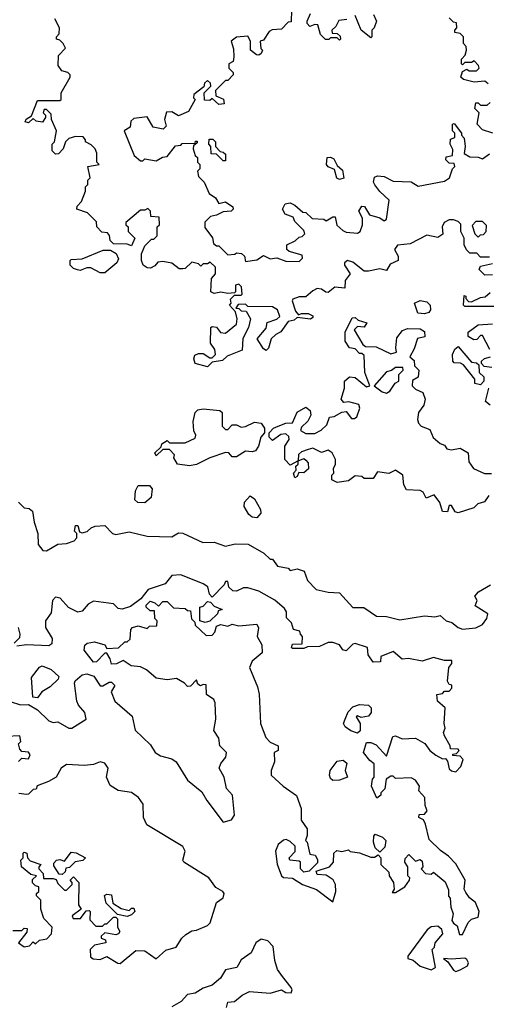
# Model space of a CAD drawing. Extents: x 2601477 to 2753313, y 449408 to 581029.
# Tile 130 of 203: x 2700175 to 2702266, y 479960 to 484362. Entities that reach past the tile are written whole.
import ezdxf

# ---------------------------------------------------------------- set-up
doc = ezdxf.new("R2010")
doc.units = 0

msp = doc.modelspace()

# ---------------------------------------------------------------- linework, layer by layer
at = {"layer": '0CON05XD'}
for points in [[(2701390, 484405), (2701388.3, 484351.7), (2701375, 484350), (2701345, 484320), (2701303.6, 484316.4), (2701290.7, 484309.3), (2701265, 484270), (2701250, 484265), (2701253.6, 484233.6), (2701260, 484225), (2701255, 484210), (2701245, 484202.5), (2701233.9, 484203.9), (2701207.5, 484225), (2701206.4, 484266.4), (2701195, 484287.5), (2701145, 484283.3), (2701120, 484265), (2701131.7, 484231.7), (2701132.5, 484195), (2701130, 484175), (2701110, 484165), (2701110, 484145), (2701130, 484125), (2701130, 484115), (2701105, 484090), (2701095, 484090), (2701050, 484045), (2701051.7, 484021.7), (2701086.4, 484006.4), (2701090, 483985), (2701065, 483982.5), (2701035, 484010), (2701025, 484000), (2701001.7, 484001.7), (2701000, 484035), (2701030, 484065), (2701028.3, 484078.3), (2701015, 484090), (2701001.7, 484078.3), (2700998.3, 484061.7), (2700953, 484027), (2700952.5, 484012.5), (2700960, 484005), (2700929.3, 483950.7), (2700885, 483932.5), (2700855, 483950), (2700831.7, 483948.3), (2700822.5, 483915), (2700830, 483885), (2700817, 483873), (2700771.7, 483881.7), (2700745, 483927.5), (2700685, 483920), (2700671.7, 483908.3), (2700668.3, 483881.7), (2700642.5, 483865), (2700687.5, 483755), (2700715, 483730), (2700725, 483730), (2700735, 483740), (2700785, 483730), (2700813, 483747), (2700835, 483750), (2700871.7, 483798.3), (2700895, 483800), (2700901.7, 483808.3), (2700960, 483810), (2700961.7, 483818.3), (2700968.3, 483818.3), (2700968.3, 483811.7), (2700951.7, 483798.3), (2700950, 483785), (2700960, 483755), (2700970, 483745), (2700970, 483725), (2700980, 483715), (2700980, 483695), (2700970, 483685), (2700975, 483660), (2701000, 483635), (2701022.5, 483585), (2701050, 483565), (2701065, 483540), (2701095, 483547.5), (2701127.5, 483525), (2701130, 483515), (2701120, 483505), (2701085, 483503.3), (2701055, 483487.5), (2701028.3, 483481.7), (2701003, 483457), (2701003, 483433), (2701037, 483387), (2701041.7, 483361.7), (2701055, 483350), (2701065, 483350), (2701105, 483310), (2701137, 483313), (2701145, 483320), (2701167, 483317), (2701180, 483305), (2701185, 483280), (2701235, 483287.5), (2701265, 483307.5), (2701295, 483292.5), (2701325, 483297.5), (2701365, 483282.5), (2701425, 483280)], [(2700363.3, 484133.3), (2700347, 484157), (2700348.3, 484201.7), (2700380, 484235), (2700370, 484255), (2700355, 484270), (2700340, 484275), (2700340, 484285), (2700351.7, 484298.3), (2700352.5, 484325), (2700332.5, 484365)], [(2701637, 484363), (2701601.7, 484358.3), (2701588.3, 484331.7), (2701570, 484315), (2701571.7, 484301.7), (2701595, 484300), (2701608.3, 484288.3), (2701610, 484275), (2701605, 484270), (2701595, 484280), (2701565, 484280), (2701557, 484273), (2701543, 484273), (2701520, 484295), (2701508.3, 484338.3), (2701495, 484340), (2701471.7, 484331.7), (2701460, 484345), (2701460, 484355), (2701475, 484390)], [(2701757.5, 484385), (2701770, 484355), (2701760, 484325), (2701750, 484315), (2701750, 484285), (2701745, 484280), (2701702.5, 484315), (2701675, 484380)], [(2702270, 484075), (2702255, 484087.5), (2702207, 484083), (2702160, 484095), (2702147.5, 484105), (2702155, 484130), (2702175, 484140), (2702185, 484132.5), (2702217, 484133), (2702230, 484145), (2702227, 484157), (2702207.5, 484177.5), (2702195, 484170), (2702165, 484170), (2702155, 484160), (2702150, 484165), (2702150, 484185), (2702167, 484203), (2702172.5, 484225), (2702171.7, 484241.7), (2702160, 484255), (2702160, 484285), (2702145, 484300), (2702120, 484305), (2702120, 484315), (2702130, 484325), (2702128.3, 484348.3), (2702115, 484350), (2702095, 484370)], [(2702275, 483300), (2702235, 483300), (2702218.3, 483318.3), (2702188.3, 483318.3), (2702172.3, 483332.3), (2702162.5, 483355), (2702162.5, 483385), (2702147.5, 483415), (2702147, 483447), (2702135, 483460), (2702115, 483467.5), (2702095, 483467.5), (2702073.3, 483455), (2702063.8, 483435), (2702067, 483403), (2702045, 483387.5), (2701995, 483398.8), (2701920.5, 483359.5), (2701865, 483353.8), (2701851.2, 483335), (2701867.5, 483305), (2701866.7, 483285), (2701831.7, 483268.3), (2701815, 483240), (2701785, 483247.5), (2701735, 483237.5), (2701715, 483237.5), (2701665, 483277.5), (2701640, 483285), (2701627.5, 483275), (2701626.7, 483265), (2701652.5, 483225), (2701630, 483195), (2701628.3, 483161.7), (2701583.6, 483166.4), (2701555, 483142.5), (2701543.3, 483143.3), (2701525, 483157.5), (2701505, 483160), (2701485, 483150), (2701455, 483122.5), (2701425, 483123.3), (2701397, 483113), (2701393.3, 483105), (2701408.3, 483058.3), (2701421.7, 483041.7), (2701435, 483047.5), (2701465, 483047.5), (2701485, 483037.5), (2701485, 483030), (2701475, 483022.5), (2701415, 483030), (2701401.7, 483018.3), (2701375, 483012.5), (2701343, 482967), (2701320, 482955), (2701300, 482935), (2701287, 482893), (2701277, 482883), (2701265, 482890), (2701237.5, 482935), (2701277, 482983), (2701281.7, 483008.3), (2701325, 483023.3), (2701337.5, 483035), (2701327.5, 483065), (2701305, 483077.5), (2701195, 483080), (2701185, 483090), (2701151.7, 483088.3), (2701141.7, 483071.7), (2701155, 483070), (2701165, 483060), (2701188.3, 483058.3), (2701207.5, 483025), (2701197.5, 482985), (2701173, 482937), (2701170, 482885), (2701103, 482857), (2701081.7, 482838.3), (2701035, 482830), (2701015, 482810), (2700960, 482825), (2700953.3, 482845), (2700958.3, 482861.7), (2700975, 482870), (2700995, 482870), (2701025, 482850), (2701035, 482850), (2701050, 482865), (2701047, 482887), (2701027.5, 482915), (2701030, 482985), (2701035, 482990), (2701055, 482987.5), (2701073, 482963), (2701095, 482960), (2701145, 483000), (2701147.5, 483025), (2701140, 483055), (2701112.5, 483085), (2701120, 483095), (2701118.3, 483111.7), (2701135, 483130), (2701165, 483130), (2701170, 483135), (2701167, 483167), (2701155, 483180), (2701140, 483175), (2701140, 483145), (2701135, 483140), (2701105, 483137.5), (2701075, 483143.3), (2701045, 483137.5), (2701030, 483145), (2701032.5, 483205), (2701050, 483225), (2701050, 483255), (2701027, 483277), (2701015, 483270), (2700995, 483270), (2700985, 483260), (2700975, 483270), (2700945, 483277.5), (2700915, 483250), (2700905, 483247.5), (2700888.3, 483248.3), (2700855, 483272.5), (2700815, 483280), (2700793, 483277), (2700779.3, 483260.7), (2700759.3, 483250.7), (2700745, 483252.5), (2700727.5, 483265), (2700720, 483285), (2700720, 483315), (2700735, 483350), (2700765, 483380), (2700775, 483380), (2700790, 483395), (2700790, 483435), (2700800, 483445), (2700798.3, 483478.3), (2700761.7, 483481.7), (2700760, 483505), (2700748.3, 483518.3), (2700735, 483510), (2700715, 483510), (2700650, 483455), (2700650, 483445), (2700660, 483435), (2700660, 483415), (2700690, 483385), (2700675, 483350), (2700655, 483357.5), (2700595, 483360), (2700580, 483375), (2700577, 483397), (2700568.3, 483408.3), (2700541.7, 483411.7), (2700520, 483435), (2700518.3, 483458.3), (2700478.3, 483498.3), (2700430, 483515), (2700431.7, 483528.3), (2700451.7, 483548.3), (2700470, 483595), (2700470, 483615), (2700480, 483625), (2700480, 483645), (2700490, 483655), (2700480, 483705), (2700530, 483715), (2700520, 483725), (2700520, 483765), (2700512.5, 483785), (2700495, 483802.5), (2700470, 483815), (2700470, 483825), (2700458.3, 483838.3), (2700425, 483840), (2700395, 483830), (2700380, 483815), (2700370, 483785), (2700348.3, 483761.7), (2700335, 483760), (2700320, 483775), (2700320, 483805), (2700330, 483815), (2700340, 483865), (2700317.5, 483915), (2700315, 483940), (2700295, 483960), (2700285, 483960), (2700280, 483945), (2700290, 483935), (2700290, 483925), (2700277, 483903), (2700248.3, 483908.3), (2700235, 483920), (2700215, 483900), (2700200, 483905), (2700203.6, 483916.4), (2700227.5, 483932.5), (2700255, 484000), (2700355, 484000), (2700360, 484005), (2700360, 484035), (2700400, 484105), (2700400, 484115), (2700390, 484125), (2700363.3, 484133.3)], [(2702290, 483855), (2702245, 483870), (2702220, 483895), (2702230, 483945), (2702210, 483965), (2702215, 483990), (2702225, 483990), (2702235, 483980), (2702265, 483980), (2702278.3, 483991.7)], [(2701425, 483280), (2701440, 483295), (2701438.3, 483308.3), (2701380, 483325), (2701370, 483335), (2701370, 483355), (2701407, 483373), (2701425, 483390), (2701438.3, 483391.7), (2701450, 483405), (2701445, 483420), (2701405, 483460), (2701398.3, 483478.3), (2701361.7, 483491.7), (2701350, 483515), (2701361.7, 483538.3), (2701385, 483542.5), (2701405, 483532.5), (2701441.7, 483501.7), (2701455, 483500), (2701483, 483473), (2701535, 483470), (2701545, 483462.5), (2701575, 483480), (2701585, 483480), (2701593.3, 483443.3), (2701619.3, 483419.3), (2701635, 483411.2), (2701685, 483407.5), (2701697.5, 483415), (2701707.5, 483445), (2701707.5, 483475), (2701691.2, 483505), (2701705, 483527.5), (2701716.4, 483526.4), (2701738.8, 483488.8), (2701786, 483476), (2701805, 483462.5), (2701815, 483470), (2701827.5, 483555), (2701785, 483593.3), (2701762.7, 483622.7), (2701756.7, 483635), (2701761.7, 483658.3), (2701775, 483663.3), (2701805, 483661.2), (2701845, 483640), (2701925, 483636.7), (2701957, 483617), (2702075, 483640), (2702097.5, 483655), (2702110, 483695), (2702120, 483705), (2702118.3, 483718.3), (2702095, 483720), (2702080, 483735), (2702081.7, 483748.3), (2702110, 483755), (2702111.7, 483781.7), (2702100, 483805), (2702101.7, 483828.3), (2702120, 483835), (2702120, 483855), (2702110, 483865), (2702110, 483895), (2702118.3, 483898.3), (2702150, 483855), (2702150, 483845), (2702161.7, 483831.7), (2702166.7, 483795), (2702163, 483763), (2702188.3, 483748.3), (2702225, 483747.5), (2702245, 483740), (2702275, 483762.5)], [(2701095, 483730), (2701085, 483730), (2701055, 483760), (2701031.7, 483761.7), (2701030, 483795), (2701020, 483805), (2701021.7, 483828.3), (2701038.3, 483828.3), (2701050, 483815), (2701050, 483795), (2701071.7, 483771.7), (2701085, 483770), (2701095, 483760), (2701095, 483730)], [(2701605, 483646.7), (2701592.9, 483652.9), (2701582.5, 483692.5), (2701554.2, 483704.2), (2701546.2, 483715), (2701550, 483745), (2701565, 483747.5), (2701580, 483740), (2701595, 483710), (2701618.3, 483688.3), (2701625, 483652.5), (2701605, 483646.7)], [(2702225, 483390), (2702235, 483400), (2702248.3, 483401.7), (2702260, 483415), (2702261.7, 483441.7), (2702245, 483460), (2702215, 483460), (2702198.3, 483441.7), (2702210, 483405), (2702225, 483390)], [(2700555, 483230), (2700535, 483230), (2700493, 483253), (2700475, 483252.5), (2700445, 483240), (2700433, 483243), (2700415, 483250), (2700400, 483265), (2700400, 483285), (2700405, 483290), (2700455, 483292.5), (2700548.3, 483331.7), (2700581.7, 483331.7), (2700606.4, 483316.4), (2700617, 483293), (2700610, 483275), (2700555, 483230)], [(2702288.3, 483221.7), (2702255, 483220), (2702230, 483245), (2702235, 483260), (2702288.3, 483271.7)], [(2702295, 483080), (2702165, 483080), (2702160, 483085), (2702161.7, 483128.3), (2702170, 483125), (2702170, 483115), (2702181.7, 483101.7), (2702195, 483100), (2702235, 483120), (2702256.7, 483123.3), (2702278.3, 483141.7)], [(2701985, 483046.2), (2701955, 483050), (2701940, 483095), (2701965, 483106.7), (2701995, 483100), (2702010, 483085), (2702011.2, 483065), (2702005, 483053.3), (2701985, 483046.2)], [(2702272.5, 482235), (2702253, 482207), (2702223, 482197), (2702205, 482180), (2702135, 482157.5), (2702121.7, 482161.7), (2702105, 482190), (2702095, 482190), (2702088.3, 482161.7), (2702065, 482162.5), (2702053.6, 482203.6), (2702028.3, 482238.3), (2701992.5, 482222.5), (2701979.3, 482249.3), (2701965, 482257.5), (2701905, 482260), (2701893, 482283), (2701887.5, 482325), (2701855, 482347.5), (2701825, 482332.5), (2701775, 482340), (2701755, 482310), (2701715, 482310), (2701705, 482320), (2701675, 482322.5), (2701645, 482300), (2701595, 482292.5), (2701570, 482305), (2701570, 482325), (2701580, 482335), (2701577.5, 482355), (2701587.5, 482375), (2701587.5, 482395), (2701572.5, 482425), (2701555, 482437.5), (2701525, 482426.2), (2701485, 482446.7), (2701465, 482440), (2701435, 482430), (2701421.7, 482418.3), (2701420, 482390), (2701445, 482400), (2701455, 482392.5), (2701465, 482380), (2701465.6, 482354.4), (2701445, 482336.2), (2701422.5, 482337.5), (2701415, 482320), (2701405, 482313.3), (2701400, 482335), (2701411.7, 482348.3), (2701410, 482365), (2701420, 482375), (2701420, 482390), (2701385, 482370), (2701360, 482395), (2701360, 482455), (2701380, 482485), (2701378.3, 482498.3), (2701365, 482510), (2701343, 482507), (2701305, 482480), (2701290, 482495), (2701290, 482515), (2701310, 482535), (2701330, 482545), (2701365, 482557.5), (2701395, 482560), (2701415, 482607.5), (2701455, 482630), (2701473.3, 482615), (2701476.4, 482593.6), (2701463, 482567), (2701435, 482540), (2701430, 482525), (2701455, 482512.5), (2701495, 482512.5), (2701523.6, 482526.4), (2701548.8, 482551.2), (2701560, 482585), (2701581.7, 482588.3), (2701615, 482607.5), (2701635, 482610), (2701658.3, 482578.3), (2701671.7, 482578.3), (2701683, 482587), (2701696.2, 482625), (2701691.7, 482641.7), (2701646.7, 482653.3), (2701625, 482650), (2701612.5, 482665), (2701626.7, 482715), (2701627.5, 482745), (2701650, 482765), (2701675, 482762.5), (2701725, 482720), (2701740, 482725), (2701717.5, 482785), (2701715, 482860), (2701705, 482870), (2701695, 482870), (2701675, 482890), (2701650, 482895), (2701630, 482925), (2701630, 482965), (2701661.7, 483028.3), (2701675, 483030), (2701688.3, 483018.3), (2701727, 483007), (2701715, 482987.5), (2701685, 482990), (2701670, 482975), (2701710, 482910), (2701721.2, 482901.2), (2701769.3, 482899.3), (2701835, 482867.5), (2701860, 482875), (2701857.5, 482895), (2701861.2, 482938.8), (2701887.3, 482972.7), (2701909.3, 482980.7), (2701965, 482980), (2701985, 482967.5), (2701986.2, 482943.8), (2701953.8, 482936.2), (2701939.4, 482890.6), (2701920, 482855), (2701938.3, 482838.3), (2701940, 482815), (2701960, 482795), (2701957, 482763), (2701931.7, 482748.3), (2701930, 482725), (2701945, 482710), (2701977.5, 482695), (2701987.5, 482665), (2701981.7, 482638.3), (2701957.5, 482605), (2701953.3, 482575), (2701958.3, 482558.3), (2701970, 482545), (2702009.3, 482529.3), (2702023.6, 482493.6), (2702055, 482467.5), (2702075, 482460), (2702085, 482443.8), (2702105, 482438.8), (2702145, 482446.7), (2702180, 482425), (2702183.3, 482385), (2702203.8, 482355), (2702253, 482333), (2702285, 482332.5)], [(2702277, 482887), (2702245, 482950), (2702235, 482950), (2702218.3, 482931.7), (2702205, 482930), (2702180, 482945), (2702180, 482965), (2702225, 482997.5), (2702288.3, 483001.7)], [(2702235, 482730), (2702210, 482735), (2702210, 482755), (2702159.3, 482819.3), (2702146.4, 482826.4), (2702118, 482828), (2702111.2, 482835), (2702110, 482865), (2702121.2, 482888.8), (2702135, 482900), (2702195, 482830), (2702217, 482827), (2702228.3, 482818.3), (2702230, 482785), (2702250, 482765), (2702250, 482745), (2702235, 482730)], [(2702286.7, 482806.7), (2702251.7, 482811.7), (2702240, 482825), (2702240, 482835), (2702253, 482847), (2702280, 482855)], [(2701815, 482692.5), (2701829.3, 482700.7), (2701853.6, 482736.4), (2701870, 482745), (2701870, 482775), (2701890, 482795), (2701887.5, 482807.5), (2701855, 482807.5), (2701837, 482793), (2701815, 482786.7), (2701760, 482725), (2701795, 482697.5), (2701815, 482692.5)], [(2702278.3, 482638.3), (2702257.5, 482655), (2702272.5, 482715)], [(2700935, 482367.5), (2700880, 482375), (2700863.6, 482403.6), (2700867, 482417), (2700845, 482440), (2700815, 482440), (2700785, 482412.5), (2700780, 482425), (2700808.3, 482451.7), (2700810, 482465), (2700835, 482480), (2700845, 482470), (2700915, 482470), (2700959.3, 482490.7), (2700962.5, 482505), (2700953.6, 482523.6), (2700950, 482565), (2700960, 482605), (2700971.7, 482618.3), (2700995, 482622.5), (2701070, 482615), (2701080, 482605), (2701080, 482545), (2701095, 482530), (2701105, 482530), (2701125, 482550), (2701145, 482550), (2701165, 482540), (2701185, 482542.5), (2701225, 482562.5), (2701255, 482557.5), (2701270, 482535), (2701270, 482515), (2701252.5, 482495), (2701242.5, 482455), (2701230, 482435), (2701215, 482430), (2701185, 482432.5), (2701145, 482407.5), (2701125, 482407.5), (2701110, 482425), (2701095, 482426.7), (2701025, 482402.5), (2700965, 482372.5), (2700935, 482367.5)], [(2700735, 482202.5), (2700703, 482203), (2700690, 482215), (2700692.5, 482255), (2700705, 482280), (2700755, 482280), (2700767.5, 482265), (2700762.5, 482225), (2700735, 482202.5)], [(2700170, 482205), (2700195, 482180), (2700217, 482177), (2700232.5, 482165), (2700240, 482115), (2700256.2, 482065), (2700257.5, 482015), (2700278.3, 481988.3), (2700295, 481987.5), (2700345, 482017.5), (2700385, 482020), (2700418.3, 482031.7), (2700430, 482045), (2700430, 482065), (2700420, 482075), (2700425, 482100), (2700435, 482100), (2700441.7, 482071.7), (2700455, 482067.5), (2700477, 482073), (2700495, 482090), (2700513, 482097), (2700555, 482100), (2700590, 482065), (2700605, 482060), (2700665, 482072.5), (2700745, 482052.5), (2700855, 482050), (2700885, 482067.5), (2700905, 482066.7), (2700993.9, 482023.9), (2701045, 482026), (2701095, 482008.8), (2701138.3, 482018.3), (2701197, 482017), (2701266.2, 481976.2), (2701295, 481950), (2701305, 481950), (2701328.3, 481918.3), (2701375, 481910), (2701385, 481900), (2701415, 481907.5), (2701447, 481897), (2701462.5, 481855), (2701500, 481815), (2701555, 481802.5), (2701605, 481800), (2701665, 481733.3), (2701713.9, 481733.9), (2701770, 481695), (2701815, 481694.2), (2701875, 481678.8), (2701985, 481696.7), (2702031.7, 481691.7), (2702055, 481697.5), (2702082.5, 481675), (2702107, 481667), (2702135, 481644), (2702155, 481636.7), (2702215, 481643.3), (2702245, 481657.5), (2702263.3, 481685), (2702267.5, 481705), (2702211.7, 481741.7), (2702220, 481765), (2702210, 481785), (2702226.4, 481803.6), (2702280, 481835)], [(2701235, 482134.5), (2701215, 482138.2), (2701199.1, 482149.1), (2701178, 482185), (2701180, 482205), (2701205, 482233.3), (2701225, 482220), (2701251.7, 482171.7), (2701253.3, 482155), (2701235, 482134.5)], [(2702141.7, 480271.7), (2702155, 480272.5), (2702180, 480325), (2702195, 480340), (2702225, 480350), (2702230, 480375), (2702212.5, 480415), (2702186, 480436), (2702169.3, 480459.3), (2702162.5, 480475), (2702167.5, 480515), (2702125, 480587.5), (2702093, 480623), (2702057, 480647), (2702006.1, 480696.1), (2701990, 480765), (2701980, 480785), (2701960, 480795), (2701961.7, 480808.3), (2701985, 480810), (2701997.5, 480825), (2701988.3, 480848.3), (2701986.2, 480885), (2701960, 480915), (2701962.5, 480935), (2701945, 480962.5), (2701925, 480972.5), (2701855, 480970), (2701845, 480980), (2701835, 480980), (2701813, 480967), (2701807, 480923), (2701790, 480905), (2701790, 480895), (2701771.7, 480881.7), (2701747.5, 480935), (2701753, 480967), (2701760, 480975), (2701760, 481035), (2701740, 481050), (2701712.5, 481085), (2701725, 481130), (2701745, 481130), (2701769.3, 481119.3), (2701815, 481070), (2701843.3, 481156.7), (2701855, 481160), (2701885, 481146.7), (2701945, 481150), (2701985.9, 481125.9), (2702008.8, 481095), (2702035, 481073.8), (2702065, 481057.5), (2702078.3, 481058.3), (2702087.5, 481047.5), (2702095, 481013.3), (2702105, 481003.3), (2702125, 481000), (2702147, 481023), (2702157.5, 481055), (2702145, 481070), (2702111.7, 481071.7), (2702111.7, 481078.3), (2702128.3, 481081.7), (2702140, 481095), (2702135, 481100), (2702101.7, 481101.7), (2702100, 481115), (2702075, 481160), (2702070, 481175), (2702077.5, 481195), (2702072.5, 481215), (2702077.5, 481285), (2702042.5, 481315), (2702040, 481345), (2702065, 481350), (2702075, 481360), (2702095, 481360), (2702107, 481373), (2702107, 481387), (2702095, 481390), (2702087.5, 481405), (2702093.6, 481466.4), (2702107, 481483), (2702107, 481497), (2702075, 481496.7), (2702025, 481510), (2701975, 481493.3), (2701913.6, 481506.4), (2701885, 481502.5), (2701845, 481536.7), (2701790, 481515), (2701788.3, 481491.7), (2701755, 481490), (2701733, 481523), (2701730, 481555), (2701675, 481572.5), (2701665, 481570), (2701635, 481540), (2701620, 481545), (2701605, 481567.5), (2701575, 481577.5), (2701555, 481576.7), (2701515, 481560), (2701462.5, 481557.5), (2701445, 481550), (2701395, 481550), (2701390, 481555), (2701395, 481570), (2701438.3, 481571.7), (2701440, 481605), (2701430, 481615), (2701428.3, 481628.3), (2701400, 481635), (2701390, 481665), (2701368.3, 481688.3), (2701367.5, 481715), (2701359.3, 481729.3), (2701316.1, 481766.1), (2701245, 481806.7), (2701195, 481822.5), (2701175, 481822.5), (2701145, 481807.5), (2701128.3, 481808.3), (2701110, 481825), (2701105, 481850), (2701095, 481850), (2701090, 481835), (2701035, 481780), (2701023, 481793), (2701016.1, 481826.1), (2700995, 481840), (2700895, 481880), (2700855, 481876.7), (2700825, 481840), (2700750, 481815), (2700716.7, 481773.3), (2700671.2, 481738.8), (2700633, 481727), (2700615, 481730), (2700595, 481750), (2700505, 481762.5), (2700480.7, 481749.3), (2700455, 481717.5), (2700435, 481713.3), (2700393.6, 481733.6), (2700355.8, 481775.8), (2700335, 481780), (2700321.2, 481765), (2700315, 481710), (2700290, 481675), (2700290, 481645), (2700320, 481595), (2700318.3, 481571.7), (2700305, 481562.5), (2700205, 481567.5), (2700161.7, 481561.7)], [(2700133, 481313), (2700178.3, 481298.3), (2700215, 481300), (2700255, 481276.7), (2700305, 481227.5), (2700325, 481220), (2700345, 481222.5), (2700395, 481193.8), (2700407.5, 481195), (2700472.5, 481235), (2700466, 481265), (2700437.5, 481297.5), (2700430, 481315), (2700420, 481395), (2700423.6, 481406.4), (2700455, 481432.5), (2700475, 481437.5), (2700506.4, 481426.4), (2700535, 481383.3), (2700547, 481383), (2700575, 481400), (2700585, 481400), (2700600, 481385), (2700583.3, 481356.7), (2700600, 481315), (2700678, 481248), (2700692, 481185), (2700759.5, 481119.5), (2700781.2, 481085), (2700805, 481071.4), (2700855, 481057.5), (2700873.9, 481043.9), (2700925, 480962.5), (2700989.5, 480909.5), (2701011.3, 480871.3), (2701084.2, 480774.2), (2701122.5, 480785), (2701136.2, 480805), (2701126.2, 480895), (2701100, 480925), (2701090, 480975), (2701067.5, 481015), (2701073.9, 481036.1), (2701096.7, 481065), (2701100, 481085), (2701070, 481115), (2701065, 481150), (2701043.3, 481183.3), (2701052.5, 481235), (2701048.3, 481308.3), (2701043, 481323), (2701010, 481345), (2701008.3, 481388.3), (2700995, 481390), (2700983, 481383), (2700971.7, 481391.7), (2700965, 481410), (2700938.3, 481381.7), (2700925, 481380), (2700912.5, 481395), (2700876.1, 481416.1), (2700835, 481410), (2700785, 481417.5), (2700742.5, 481455), (2700715, 481468.8), (2700673.8, 481473.8), (2700637, 481497), (2700608.3, 481481.7), (2700585, 481480), (2700580, 481505), (2700565, 481530), (2700555, 481530), (2700518.3, 481491.7), (2700505, 481490), (2700463, 481543), (2700466.7, 481565), (2700476, 481574), (2700509.7, 481579.7), (2700555, 481567.5), (2700565, 481550), (2700617, 481553), (2700645, 481580), (2700655, 481580), (2700668.3, 481591.7), (2700672.5, 481635), (2700680, 481645), (2700705, 481652.5), (2700745, 481640), (2700755, 481650), (2700788.3, 481651.7), (2700790, 481675), (2700780, 481685), (2700778.3, 481718.3), (2700758.3, 481718.3), (2700740, 481735), (2700740, 481745), (2700758.3, 481761.7), (2700780, 481755), (2700795, 481740), (2700815, 481760), (2700835, 481760), (2700863, 481733), (2700915, 481730), (2700925, 481720), (2700938.3, 481718.3), (2700943, 481683), (2700958.3, 481668.3), (2700960, 481655), (2701008.3, 481608.3), (2701035, 481610), (2701047, 481623), (2701055, 481650), (2701075, 481657.5), (2701105, 481650), (2701125, 481660), (2701155, 481652.5), (2701235, 481660), (2701243, 481643), (2701237.5, 481605), (2701257, 481567), (2701259.3, 481530.7), (2701215, 481493.3), (2701202, 481465), (2701238.8, 481378.8), (2701246.1, 481346.1), (2701251.2, 481215), (2701275, 481152.5), (2701295, 481132.5), (2701330, 481115), (2701330, 481095), (2701312.5, 481085), (2701313.9, 481043.9), (2701300, 481005), (2701300, 480985), (2701352.5, 480935), (2701413.3, 480893.3), (2701433.8, 480835), (2701433.2, 480783.2), (2701460, 480745), (2701460, 480715), (2701452.5, 480692.5), (2701460, 480685), (2701471.7, 480631.7), (2701496.7, 480626.7), (2701507, 480607), (2701507, 480593), (2701470, 480555), (2701445, 480550), (2701430, 480565), (2701430, 480595), (2701425, 480600), (2701382.5, 480605), (2701380, 480615), (2701407, 480643), (2701406.7, 480666.7), (2701385, 480687.5), (2701366.1, 480696.1), (2701355, 480693.3), (2701330, 480675), (2701318.8, 480645), (2701326.1, 480586.1), (2701346.2, 480535), (2701355, 480526.2), (2701395, 480523.3), (2701440, 480495), (2701502.7, 480472.7), (2701575, 480417.5), (2701589.2, 480465), (2701586.9, 480495), (2701576.7, 480516.7), (2701545, 480537.5), (2701505, 480540), (2701500, 480555), (2701560, 480575), (2701577.5, 480595), (2701580, 480635), (2701592.5, 480647.5), (2701615, 480642.5), (2701645, 480650), (2701653, 480643), (2701695, 480637.5), (2701745, 480617.5), (2701761.7, 480618.3), (2701778.3, 480628.3), (2701790, 480615), (2701790, 480585), (2701825, 480550), (2701827.5, 480535), (2701846.7, 480505), (2701850, 480475), (2701840, 480460), (2701855, 480460), (2701897.5, 480485), (2701917.5, 480515), (2701920, 480525), (2701910, 480535), (2701910, 480575), (2701897.5, 480595), (2701898.3, 480611.7), (2701915, 480630), (2701945, 480600), (2701965, 480607.5), (2701975, 480600), (2701977.5, 480575), (2701970, 480565), (2701990, 480545), (2702015, 480542.5), (2702025, 480550), (2702077, 480507), (2702091.7, 480471.7), (2702093, 480443), (2702100, 480435), (2702102.5, 480395), (2702112.5, 480365), (2702107.5, 480335), (2702115, 480322.5), (2702130.7, 480310.7), (2702141.7, 480271.7)], [(2701005, 481667.5), (2700980, 481675), (2700980, 481735), (2700995, 481740), (2701015, 481760), (2701028.3, 481758.3), (2701045, 481740), (2701080, 481725), (2701061.7, 481718.3), (2701060, 481705), (2701025, 481672.5), (2701005, 481667.5)], [(2700150, 481575), (2700175, 481600), (2700177.5, 481615), (2700170, 481645)], [(2700255, 481330), (2700233.6, 481333.6), (2700228.3, 481421.7), (2700263.3, 481466.7), (2700275, 481472.5), (2700315, 481456.2), (2700350, 481425), (2700346.4, 481413.6), (2700311.2, 481378.8), (2700273.6, 481356.4), (2700255, 481330)], [(2701685, 481172.5), (2701655, 481182.5), (2701630.7, 481200.7), (2701623.3, 481215), (2701630, 481235), (2701643, 481267), (2701665, 481290), (2701695, 481300), (2701735, 481297.5), (2701746.7, 481285), (2701746.7, 481265), (2701735, 481247.5), (2701702.5, 481242.5), (2701685, 481250), (2701680, 481245), (2701697.5, 481215), (2701697, 481183), (2701685, 481172.5)], [(2700170, 481045), (2700185, 481060), (2700215, 481057.5), (2700222.5, 481075), (2700215, 481087.5), (2700185, 481090), (2700175, 481100), (2700170, 481125), (2700180, 481135), (2700175, 481160), (2700115, 481157.5)], [(2700625, 480142.5), (2700695, 480200.8), (2700735, 480198.6), (2700785, 480164), (2700827.7, 480202.3), (2700875, 480216), (2700900, 480255), (2700918.3, 480271.7), (2700945, 480288.8), (2700965, 480291.2), (2701015, 480312.9), (2701026.4, 480323.6), (2701054.5, 480415.5), (2701085, 480436.7), (2701090, 480455), (2701083.3, 480465), (2701052.5, 480482.5), (2701020, 480525), (2700908.8, 480595), (2700904, 480605), (2700914.2, 480645), (2700905, 480666), (2700742.9, 480762.9), (2700728, 480795), (2700726.7, 480855), (2700706.7, 480885), (2700675, 480906.2), (2700615, 480916), (2700578.8, 480938.8), (2700562.5, 480975), (2700570, 481015), (2700555, 481038), (2700535, 481044), (2700505, 481032), (2700465, 481027.5), (2700385, 481032), (2700360, 481015), (2700337.5, 480975), (2700304.2, 480955.8), (2700253, 480937), (2700248.3, 480921.7), (2700235, 480920), (2700215, 480900), (2700205, 480897.5), (2700171.7, 480901.7)], [(2701575, 480960), (2701565, 480970), (2701560, 480985), (2701563.3, 481005), (2701595, 481047.5), (2701621.7, 481051.7), (2701637.5, 481037.5), (2701630, 481005), (2701640, 480975), (2701605, 480962.5), (2701575, 480960)], [(2701785, 480640), (2701765, 480660), (2701757.5, 480685), (2701758.3, 480711.7), (2701765, 480720), (2701797, 480707), (2701811.7, 480691.7), (2701807, 480663), (2701785, 480640)], [(2700145, 480290), (2700185, 480290), (2700195, 480300), (2700208.3, 480298.3), (2700207, 480283), (2700170, 480235), (2700195, 480217.5), (2700218.3, 480221.7), (2700235, 480240), (2700245, 480230), (2700263, 480247), (2700297, 480253), (2700317.5, 480275), (2700320, 480305), (2700283, 480343), (2700270, 480385), (2700270, 480425), (2700250, 480445), (2700250, 480455), (2700260, 480465), (2700260, 480485), (2700245, 480490), (2700233, 480503), (2700232.5, 480517.5), (2700250, 480535), (2700225, 480540), (2700182.5, 480575), (2700180, 480605), (2700190, 480615), (2700190, 480635), (2700195, 480640), (2700206.4, 480636.4), (2700210, 480615), (2700221.7, 480601.7), (2700270, 480585), (2700260, 480575), (2700260, 480565), (2700280, 480545), (2700281.7, 480521.7), (2700325, 480522.5), (2700337.5, 480517.5), (2700345, 480500), (2700375, 480470), (2700385, 480470), (2700410, 480495), (2700410, 480505), (2700400, 480515), (2700415, 480530), (2700440, 480505), (2700437.5, 480405), (2700450, 480385), (2700410, 480355), (2700413.6, 480343.6), (2700447, 480343), (2700471.7, 480378.3), (2700485, 480380), (2700490, 480375), (2700488.3, 480338.3), (2700515, 480310), (2700545, 480310), (2700555, 480320), (2700565, 480320), (2700595, 480350), (2700605, 480350), (2700611.7, 480341.7), (2700612.5, 480305), (2700622.5, 480285), (2700617.5, 480275), (2700605, 480270), (2700555, 480280), (2700540, 480265), (2700540, 480255), (2700558.3, 480248.3), (2700560, 480235), (2700510, 480225), (2700490, 480205), (2700491.7, 480171.7), (2700503, 480163), (2700535, 480160), (2700565, 480173.3), (2700613.2, 480143.2), (2700625, 480142.5)], [(2700365, 480540), (2700351.7, 480541.7), (2700328.3, 480578.3), (2700328.3, 480591.7), (2700340, 480605), (2700355, 480607.5), (2700375, 480600), (2700405, 480640), (2700427, 480637), (2700470, 480615), (2700457, 480603), (2700423, 480597), (2700398.3, 480571.7), (2700381.7, 480568.3), (2700378.3, 480551.7), (2700365, 480540)], [(2700655, 480352.5), (2700611.7, 480361.7), (2700561.7, 480411.7), (2700553.6, 480446.4), (2700565, 480452.5), (2700585, 480450), (2700591.7, 480411.7), (2700628.3, 480388.3), (2700665, 480380), (2700675, 480390), (2700685, 480390), (2700690, 480375), (2700675, 480360), (2700655, 480352.5)], [(2702015, 480114.4), (2702033.8, 480125), (2702020, 480205), (2702030, 480215), (2702032.5, 480235), (2702067.5, 480275), (2702062.5, 480295), (2702045, 480310), (2702015, 480306.7), (2701997, 480293), (2701910, 480175), (2701910, 480165), (2701935, 480157.5), (2701965, 480130), (2702015, 480114.4)], [(2701100, 479945), (2701105, 479970), (2701135, 479972.5), (2701169.5, 480000.5), (2701203, 480017), (2701295, 480010), (2701345, 480024), (2701365, 480012.5), (2701389.2, 480010.8), (2701393.8, 480025), (2701389.2, 480035), (2701350, 480085), (2701327.1, 480115), (2701315.6, 480155.6), (2701308.3, 480218.3), (2701285, 480244), (2701255, 480250.8), (2701230.8, 480235), (2701209.7, 480190.3), (2701165, 480158.8), (2701145.8, 480124.2), (2701095.9, 480114.1), (2701072.5, 480077.5), (2701035, 480045.7), (2700995, 480032.5), (2700959.5, 480010.5), (2700925, 480003.3), (2700896.8, 479973.2), (2700855, 479949.2)], [(2702125, 480106.2), (2702145, 480113.8), (2702177.3, 480132.7), (2702181.2, 480145), (2702175, 480160), (2702165, 480166.2), (2702105, 480161.2), (2702070, 480165), (2702089.5, 480149.5), (2702115, 480112), (2702125, 480106.2)]]:
    msp.add_lwpolyline(points, dxfattribs=at)

doc.saveas('drawing.dxf')
